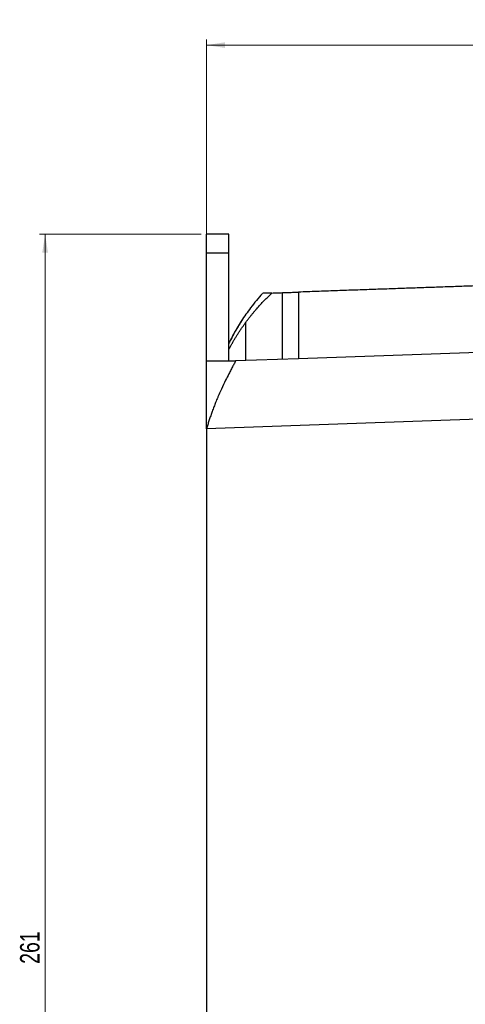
# Model space of a CAD drawing. Header units: millimetres. Extents: x -508 to 796, y -404 to 760.
# Tile 7 of 116: x -181 to -101, y 133 to 310. Entities that reach past the tile are written whole.
import ezdxf

# ---------------------------------------------------------------- set-up
doc = ezdxf.new("R2010")
doc.units = ezdxf.units.MM
doc.styles.add('SLDTEXTSTYLE0', font='TXT', dxfattribs={"width": 0.75})
doc.dimstyles.new('SLDDIMSTYLE0', dxfattribs={"dimtxt": 3.5, "dimasz": 3.302, "dimexe": 0, "dimexo": 0.0625, "dimgap": 0.875, "dimtad": 1, "dimrnd": 1e-09, "dimzin": 12, "dimdsep": 46, "dimtxsty": 'SLDTEXTSTYLE0', "dimsah": 1, "dimcen": 0.09, "dimadec": 0, "dimazin": 3, "dimtfac": 1, "dimtofl": 0, "dimtmove": 0, "dimatfit": 3, "dimfxl": 1, "dimfrac": 2, "dimtolj": 1, "dimtzin": 12, "dimarcsym": 0})
doc.dimstyles.new('SLDDIMSTYLE1', dxfattribs={"dimtxt": 3.5, "dimasz": 3.302, "dimexe": 0, "dimexo": 0.0625, "dimgap": 0.875, "dimtad": 1, "dimdec": 0, "dimrnd": 1e-09, "dimzin": 12, "dimdsep": 46, "dimtxsty": 'SLDTEXTSTYLE0', "dimsah": 1, "dimcen": 0.09, "dimadec": 0, "dimazin": 3, "dimtfac": 1, "dimtdec": 0, "dimtofl": 0, "dimtmove": 0, "dimatfit": 3, "dimfxl": 1, "dimfrac": 2, "dimtolj": 1, "dimtzin": 12, "dimarcsym": 0})

# ---------------------------------------------------------------- blocks, each defined once
blk = doc.blocks.new('_D')
at = {"color": 8, "linetype": 'Continuous', "lineweight": 0}
for p, q in [((-148.56, 271.54), (-177.61, 271.54)), ((-176.61, 271.54), (-176.61, 10.54)), ((-148.56, 10.54), (-177.61, 10.54))]:
    blk.add_line(p, q, dxfattribs=at)
at = {"color": 8, "linetype": 'Continuous', "lineweight": 18}
for points in [[(-176.61, 271.54), (-177.12, 268.23), (-176.1, 268.23)], [(-176.61, 10.54), (-176.1, 13.84), (-177.12, 13.84)]]:
    blk.add_solid(points, dxfattribs=at)
at = {"color": 8, "linetype": 'Continuous', "lineweight": 18, "insert": (-181.12, 140.26), "char_height": 3.5, "attachment_point": 1, "rotation": 90, "style": 'SLDTEXTSTYLE0'}
blk.add_mtext('261', dxfattribs=at)
blk = doc.blocks.new('_D_1')
at = {"color": 8, "linetype": 'Continuous', "lineweight": 0}
for p, q in [((-147.56, 237.54), (-147.56, 306.54)), ((56.95, 134.75), (56.95, 306.54)), ((56.95, 305.54), (-147.56, 305.54))]:
    blk.add_line(p, q, dxfattribs=at)
at = {"color": 8, "linetype": 'Continuous', "lineweight": 18}
for points in [[(-147.56, 305.54), (-144.26, 305.03), (-144.26, 306.05)], [(56.95, 305.54), (53.65, 306.05), (53.65, 305.03)]]:
    blk.add_solid(points, dxfattribs=at)
at = {"color": 8, "linetype": 'Continuous', "lineweight": 18, "insert": (-48.9, 310.05), "char_height": 3.5, "attachment_point": 1, "style": 'SLDTEXTSTYLE0'}
blk.add_mtext('205', dxfattribs=at)

msp = doc.modelspace()

# ---------------------------------------------------------------- linework, layer by layer
at = {"color": 7, "linetype": 'Continuous', "lineweight": 25}
for p, q in [((-143.561, 271.535), (-147.561, 271.535)), ((-147.561, 268.175), (-143.561, 268.175)), ((-147.561, 248.718), (-147.561, 268.175)), ((-143.561, 248.718), (-143.561, 268.175)), ((-133.942, 249.013), (-133.942, 261.011)), ((-140.561, 255.624), (-140.561, 248.78)), ((-71.793, 251.181), (-131.061, 249.112)), ((-147.561, 248.718), (-143.561, 248.718)), ((-143.561, 248.718), (-142.346, 248.718)), ((-131.061, 249.112), (-142.346, 248.718)), ((-80.89, 238.886), (-147.561, 236.535)), ((-147.561, 236.535), (-147.561, 64.169))]:
    msp.add_line(p, q, dxfattribs=at)
for points, knots in [([(-147.561, 268.175), (-147.561, 268.244), (-147.561, 268.383), (-147.561, 268.586), (-147.561, 268.786), (-147.561, 268.98), (-147.561, 269.17), (-147.561, 269.355), (-147.561, 269.684), (-147.561, 270.129), (-147.561, 270.625), (-147.561, 271.026), (-147.561, 271.269), (-147.561, 271.407), (-147.561, 271.481), (-147.561, 271.527), (-147.561, 271.533), (-147.561, 271.535)], [0, 0, 0, 0, 0.035918, 0.0716575, 0.107288, 0.1428796, 0.1785027, 0.2142276, 0.2501237, 0.3750271, 0.5000203, 0.6249236, 0.7499168, 0.8125755, 0.8748912, 0.9372406, 1, 1, 1, 1]), ([(-143.561, 268.175), (-143.561, 268.661), (-143.561, 269.122), (-143.561, 269.947), (-143.561, 270.311), (-143.561, 270.908), (-143.561, 271.142), (-143.561, 271.455), (-143.561, 271.535), (-143.561, 271.535)], [0, 0, 0, 0, 0.25, 0.25, 0.5, 0.5, 0.75, 0.75, 1, 1, 1, 1]), ([(-61.42, 263.544), (-62.587, 263.503), (-64.922, 263.421), (-68.424, 263.299), (-71.926, 263.177), (-75.427, 263.055), (-80.335, 262.885), (-87.352, 262.64), (-94.183, 262.4), (-99.436, 262.216), (-102.425, 262.112), (-105.453, 262.006), (-108.522, 261.898), (-111.63, 261.789), (-114.776, 261.68), (-117.961, 261.568), (-121.184, 261.456), (-124.445, 261.342), (-127.742, 261.227), (-129.95, 261.15), (-131.061, 261.111)], [0, 0, 0, 0, 0.0501911, 0.1003811, 0.1505697, 0.2007565, 0.2509414, 0.3615951, 0.5024998, 0.5447987, 0.5876848, 0.6311599, 0.6752237, 0.7198741, 0.765109, 0.8109265, 0.8573252, 0.904304, 0.9518623, 1, 1, 1, 1]), ([(-137.533, 260.886), (-138.259, 260.029), (-139.607, 258.436), (-141.245, 256.054), (-142.401, 254.131), (-143.138, 252.767), (-143.45, 252.131), (-143.561, 251.903)], [0, 0, 0, 0, 0.3040152, 0.5648721, 0.7841154, 0.9228751, 1, 1, 1, 1]), ([(-140.561, 255.624), (-140.449, 255.776), (-140.226, 256.076), (-139.888, 256.514), (-139.553, 256.936), (-139.22, 257.342), (-138.892, 257.733), (-138.453, 258.24), (-137.898, 258.858), (-137.214, 259.579), (-136.52, 260.276), (-136.046, 260.724), (-135.81, 260.946)], [0, 0, 0, 0, 0.080186, 0.1582548, 0.2342109, 0.308059, 0.3798044, 0.4494527, 0.5898855, 0.728433, 0.8651265, 1, 1, 1, 1]), ([(-135.811, 260.946), (-136.332, 260.928), (-137.243, 260.896), (-137.389, 260.891), (-137.451, 260.889)], [0, 0, 0, 0, 0.5721327, 1, 1, 1, 1]), ([(-135.811, 260.946), (-135.665, 260.951), (-135.366, 260.961), (-134.908, 260.977), (-134.431, 260.994), (-134.107, 261.005), (-133.942, 261.011)], [0, 0, 0, 0, 0.2354226, 0.4805161, 0.7353536, 1, 1, 1, 1]), ([(-133.942, 261.011), (-133.884, 261.013), (-133.77, 261.017), (-133.6, 261.023), (-133.432, 261.029), (-133.267, 261.035), (-133.105, 261.04), (-132.945, 261.046), (-132.788, 261.051), (-132.504, 261.061), (-132.116, 261.075), (-131.708, 261.089), (-131.398, 261.1), (-131.218, 261.106), (-131.12, 261.11), (-131.07, 261.111), (-131.064, 261.112), (-131.061, 261.112)], [0, 0, 0, 0, 0.0376962, 0.0750233, 0.1121009, 0.1490513, 0.185998, 0.2230645, 0.2603731, 0.2980437, 0.4308352, 0.5637493, 0.6806656, 0.7976999, 0.865179, 0.9323703, 1, 1, 1, 1]), ([(-131.061, 261.112), (-131.061, 261.058), (-131.061, 260.95), (-131.061, 260.778), (-131.061, 260.599), (-131.061, 260.412), (-131.061, 260.216), (-131.061, 260.013), (-131.061, 259.802), (-131.061, 259.583), (-131.061, 259.356), (-131.061, 259.122), (-131.061, 258.88), (-131.061, 258.631), (-131.061, 258.374), (-131.061, 258.11), (-131.061, 257.839), (-131.061, 257.561), (-131.061, 257.275), (-131.061, 256.983), (-131.061, 256.683), (-131.061, 256.377), (-131.061, 256.065), (-131.061, 255.745), (-131.061, 255.42), (-131.061, 255.088), (-131.061, 254.75), (-131.061, 254.407), (-131.061, 254.058), (-131.061, 253.704), (-131.061, 253.344), (-131.061, 252.979), (-131.061, 252.61), (-131.061, 252.236), (-131.061, 251.858), (-131.061, 251.476), (-131.061, 251.09), (-131.061, 250.701), (-131.061, 250.308), (-131.061, 249.911), (-131.061, 249.513), (-131.061, 249.246), (-131.061, 249.112)], [0, 0, 0, 0, 0.0228259, 0.0457447, 0.0687582, 0.0918678, 0.1150748, 0.1383805, 0.1617859, 0.1852923, 0.2089006, 0.232612, 0.2564275, 0.2803482, 0.3043753, 0.3285101, 0.3527541, 0.3771087, 0.4015759, 0.4261576, 0.4508561, 0.4756739, 0.5006141, 0.5256793, 0.5508718, 0.5761935, 0.6016461, 0.6272311, 0.6529498, 0.6788035, 0.7047932, 0.7309201, 0.7571852, 0.7835896, 0.8101344, 0.8368207, 0.86365, 0.8906236, 0.9177433, 0.9450111, 0.9724291, 1, 1, 1, 1]), ([(-143.561, 250.787), (-143.471, 250.961), (-143.29, 251.307), (-143.009, 251.819), (-142.722, 252.324), (-142.43, 252.82), (-142.132, 253.308), (-141.828, 253.787), (-141.519, 254.259), (-141.205, 254.722), (-140.887, 255.177), (-140.669, 255.476), (-140.561, 255.624)], [0, 0, 0, 0, 0.1034762, 0.2061737, 0.3080952, 0.4092434, 0.5096204, 0.6092281, 0.7080684, 0.8061429, 0.903453, 1, 1, 1, 1]), ([(-141.093, 256.259), (-141.207, 256.083), (-141.423, 255.748), (-141.811, 255.121), (-142.22, 254.431), (-142.645, 253.679), (-142.98, 253.063), (-143.156, 252.717), (-143.203, 252.624)], [0, 0, 0, 0, 0.20615872, 0.39164309, 0.56647521, 0.74242871, 0.93097028, 1, 1, 1, 1]), ([(-147.561, 236.535), (-147.561, 236.677), (-147.561, 236.96), (-147.561, 237.384), (-147.561, 237.808), (-147.561, 238.231), (-147.561, 238.653), (-147.561, 239.074), (-147.561, 239.495), (-147.561, 240.332), (-147.561, 241.57), (-147.561, 243.169), (-147.561, 244.7), (-147.561, 245.86), (-147.561, 246.69), (-147.561, 247.227), (-147.561, 247.744), (-147.561, 248.243), (-147.561, 248.559), (-147.561, 248.718)], [0, 0, 0, 0, 0.0312398, 0.062443, 0.0936297, 0.1248199, 0.1560338, 0.1872915, 0.2186128, 0.2500178, 0.3751673, 0.4999219, 0.6247449, 0.7499196, 0.8001984, 0.8502617, 0.9001934, 0.9500779, 1, 1, 1, 1]), ([(-142.346, 248.718), (-142.397, 248.624), (-142.5, 248.435), (-142.661, 248.138), (-142.83, 247.824), (-143.006, 247.494), (-143.19, 247.147), (-143.38, 246.782), (-143.702, 246.159), (-144.215, 245.144), (-144.814, 243.884), (-145.285, 242.831), (-145.632, 242.028), (-145.931, 241.305), (-146.259, 240.471), (-146.557, 239.671), (-146.835, 238.881), (-147.087, 238.122), (-147.314, 237.398), (-147.45, 236.926), (-147.516, 236.697)], [0, 0, 0, 0, 0.0298269, 0.06066, 0.0924978, 0.1253384, 0.1591793, 0.1940174, 0.2298492, 0.3336759, 0.468486, 0.5513686, 0.5911406, 0.6607102, 0.7210707, 0.7829937, 0.8418193, 0.8975765, 0.9502938, 1, 1, 1, 1])]:
    msp.add_open_spline(points, degree=3, knots=knots, dxfattribs=at)
at = {"color": 250, "linetype": 'Continuous', "lineweight": 25}
msp.add_open_spline([(-141.236, 256.011), (-141.205, 256.074), (-141.163, 256.161), (-141.104, 256.235), (-141.088, 256.255)], degree=3, knots=[0, 0, 0, 0, 0.7353597, 1, 1, 1, 1], dxfattribs=at)
at = {"color": 7, "linetype": 'Continuous', "lineweight": 25}
msp.add_open_spline([(-147.516, 236.696), (-147.531, 236.643), (-147.546, 236.589), (-147.561, 236.535)], degree=3, dxfattribs=at)

# ---------------------------------------------------------------- dimensions: what is measured, and where the dimension line sits
at = {"color": 8, "linetype": 'Continuous', "lineweight": 18}
dim = msp.add_linear_dim(base=(-147.561, 305.54), p1=(56.952, 133.746), p2=(-147.561, 236.535), dimstyle='SLDDIMSTYLE1', dxfattribs=at)
dim.commit()
dim.dimension.update_dxf_attribs({"geometry": '_D_1', "text_midpoint": (-45.02, 305.54), "dimtype": 160})
dim = msp.add_linear_dim(base=(-176.609, 10.535), p1=(-147.561, 271.535), p2=(-147.561, 10.535), angle=90, dimstyle='SLDDIMSTYLE0', dxfattribs=at)
dim.commit()
dim.dimension.update_dxf_attribs({"geometry": '_D', "text_midpoint": (-176.609, 144.139), "dimtype": 160})

doc.saveas('drawing.dxf')
